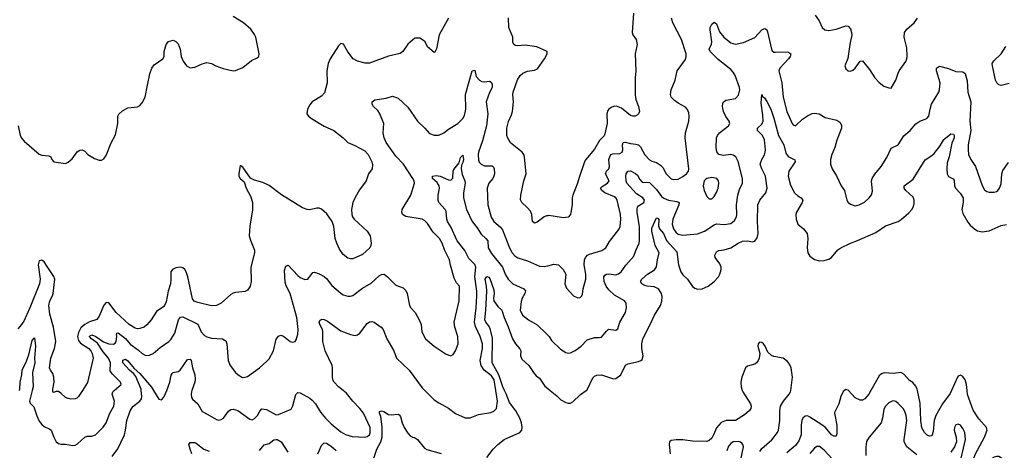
# Model space of a CAD drawing. Header units: inches. Extents: x 2134017 to 2292458, y 756222 to 916513.
# Tile 79 of 256: x 2155586 to 2163816, y 839501 to 843096. Entities that reach past the tile are written whole.
import ezdxf

# ---------------------------------------------------------------- set-up
doc = ezdxf.new("R2010")
doc.units = ezdxf.units.IN
doc.header["$MEASUREMENT"] = 0
for name, color, linetype in [('C1853', 7, 'Continuous'), ('C1854', 7, 'Continuous'), ('C1863', 7, 'Continuous'), ('C1864', 7, 'Continuous')]:
    doc.layers.add(name, color=color, linetype=linetype)

msp = doc.modelspace()

# ---------------------------------------------------------------- linework, layer by layer
at = {"layer": 'C1853', "color": 5}
for points, elevation in [([(2155690.4, 840000), (2155669.1, 839910), (2155673.7, 839893.7), (2155704.3, 839864.3), (2155728.2, 839788.2), (2155750, 839742.7), (2155770, 839716.1), (2155790, 839700.2), (2155838.4, 839678.4), (2155849.1, 839669.1), (2155870.4, 839610.4), (2155890.9, 839570.9), (2155910, 839558), (2155931.1, 839551.1), (2155969.1, 839550.9), (2156030, 839542), (2156050, 839544.9), (2156070, 839554), (2156130, 839610.6), (2156150, 839619.3), (2156190, 839619.6), (2156220.9, 839630), (2156284.9, 839695.1), (2156308.7, 839731.3), (2156339.2, 839810), (2156374, 839870), (2156379.3, 839910), (2156359.8, 839970), (2156365.1, 839990), (2156376.5, 840000)], 360), ([(2156110.7, 840000), (2156078.4, 839950), (2156063.3, 839936.7), (2156049.7, 839930.3), (2156012.7, 839927.3), (2155990, 839932), (2155970, 839940.3), (2155930, 839978), (2155910, 839990.3), (2155889.6, 839990.4), (2155870, 839984.4), (2155864.4, 839990), (2155863.8, 840000)], 380), ([(2156359, 839450), (2156406.7, 839513.3), (2156462.3, 839630), (2156471.2, 839668.8), (2156480.2, 839750), (2156510, 839830.4), (2156532.9, 839867.1), (2156590, 839911.3), (2156602.9, 839930), (2156607.5, 839950), (2156602.7, 840000)], 340), ([(2156703.9, 840000), (2156750, 839928.5), (2156770, 839921.6), (2156790, 839944.4), (2156804.9, 839975.1), (2156814.7, 840000)], 340), ([(2157026.1, 840000), (2157022.7, 839990), (2157018.5, 839970), (2157022.1, 839942.1), (2157030, 839928.9), (2157074.6, 839890), (2157110, 839823.8), (2157159.9, 839799.9), (2157230, 839757.2), (2157250, 839752.9), (2157270, 839757.1), (2157290, 839769.3), (2157332.7, 839827.3), (2157350, 839840.2), (2157370, 839844.9), (2157410, 839834.2), (2157510, 839760.2), (2157530, 839756), (2157550, 839765.7), (2157574.3, 839790), (2157593.1, 839826.9), (2157610, 839847.3), (2157650, 839840.3), (2157730, 839797.6), (2157750, 839798.4), (2157855.1, 839844.9), (2157870, 839871), (2157893.4, 839966.6), (2157910, 839982), (2157930, 839980.4), (2158010, 839935.8), (2158030, 839919.6), (2158058.2, 839890), (2158100.1, 839820.1), (2158142.2, 839770), (2158190, 839721.5), (2158270, 839654.7), (2158310, 839632), (2158363.7, 839616.3), (2158470, 839610.3), (2158490, 839616), (2158508.8, 839631.2), (2158514.5, 839645.5), (2158515, 839690), (2158461.1, 839810), (2158430, 839849.8), (2158370.9, 839910), (2158318, 839978), (2158290.2, 840000)], 340), ([(2158972.2, 840000), (2159050, 839923.1), (2159090, 839895.8), (2159170, 839852.4), (2159230, 839808.4), (2159310, 839772.7), (2159350, 839772.2), (2159421.8, 839798.2), (2159524.8, 839815.2), (2159550, 839827), (2159570, 839850.6), (2159581, 839910), (2159566.2, 840000)], 340), ([(2159490, 839439.3), (2159542.6, 839510), (2159582, 839550), (2159636.2, 839590), (2159765.2, 839650), (2159782.7, 839670), (2159787.2, 839692.8), (2159781.3, 839730), (2159765, 839770), (2159732.4, 839830), (2159679.8, 839899.8), (2159652.6, 839972.6), (2159639.1, 840000)], 320), ([(2158545.1, 839434.9), (2158569.9, 839510), (2158604.4, 839570), (2158614.5, 839610), (2158615.3, 839695.3), (2158604, 839784), (2158594.5, 839810), (2158594.6, 839825.4), (2158609.4, 839830.6), (2158630, 839823.8), (2158670, 839800.5), (2158690, 839795.5), (2158750, 839801), (2158756.8, 839796.8), (2158770, 839782), (2158783.8, 839730), (2158800.5, 839690), (2158830, 839642.8), (2158850, 839622.8), (2158870, 839610.8), (2158887.1, 839607.1), (2158910, 839591.3), (2158970, 839518), (2158990, 839506), (2159110, 839475.3)], 320), ([(2157025.3, 839470), (2157010, 839509.3), (2157000.9, 839550), (2157010, 839566), (2157050, 839566.8), (2157061.4, 839561.4), (2157124.7, 839510), (2157170, 839494.4)], 320), ([(2157590, 839497.7), (2157630, 839547.2), (2157670, 839558.5), (2157710, 839587.1), (2157730, 839592.1), (2157739.3, 839590), (2157771, 839571), (2157826.3, 839486.3)], 320), ([(2158077.7, 839470), (2158110, 839540.7), (2158130, 839562), (2158150, 839559.3), (2158190, 839535.3), (2158230, 839500.3)], 320)]:
    msp.add_lwpolyline(points, dxfattribs=dict(at, elevation=elevation))
at = {"layer": 'C1854', "color": 5}
for points, elevation in [([(2155572.4, 842210), (2155590.4, 842130), (2155604.4, 842104.4), (2155622.9, 842082.9), (2155750, 841972.7), (2155770, 841965.7), (2155830, 841959.3), (2155846.8, 841950), (2155854, 841930), (2155870.5, 841910.5), (2155970, 841895.5), (2155990, 841905.5), (2156024.9, 841935.1), (2156066.4, 841993.6), (2156090, 842006.4), (2156108, 842008), (2156130, 841997.3), (2156156, 841970), (2156210, 841937.3), (2156250, 841922), (2156270, 841924), (2156290, 841934.8), (2156310, 841961), (2156351.5, 842068.5), (2156385.6, 842134.4), (2156405.4, 842230), (2156406.9, 842290), (2156413.7, 842306.3), (2156445.3, 842334.7), (2156490, 842359.1), (2156571.2, 842368.8), (2156590, 842379.1), (2156610, 842402.8), (2156636, 842450), (2156653.3, 842550), (2156674.7, 842645.3), (2156690, 842691.3), (2156710, 842718.8), (2156781.2, 842770), (2156793.2, 842790), (2156794, 842830), (2156809.5, 842890), (2156830, 842914), (2156870, 842924), (2156890, 842914), (2156910, 842894.8), (2156927.3, 842850), (2156934.9, 842790), (2156952, 842750), (2156979.3, 842710), (2157010, 842694), (2157050, 842700.4), (2157110, 842728), (2157150, 842738), (2157190, 842730.6), (2157224.7, 842710), (2157287.2, 842687.2), (2157370, 842668.4), (2157390, 842670.4), (2157450, 842695.8), (2157523.9, 842756.1), (2157570, 842778), (2157583.7, 842790), (2157587.3, 842810), (2157559.7, 842950), (2157550, 842972.3), (2157518, 843018), (2157458, 843070), (2157370, 843123.6)], 420), ([(2159169, 843110), (2159091.5, 842970), (2159070, 842854), (2159055.3, 842824.7), (2159050, 842822), (2158996, 842870), (2158976.3, 842910), (2158962.3, 842922.3), (2158930, 842941.1), (2158890, 842941.3), (2158829.7, 842890.3), (2158788.2, 842831.8), (2158766.5, 842813.5), (2158670, 842791.3), (2158510, 842733.8), (2158472.7, 842732.7), (2158410, 842748.9), (2158372.7, 842770), (2158328.4, 842828.4), (2158291.8, 842891.8), (2158270, 842897), (2158250, 842876.5), (2158181.6, 842770), (2158163.7, 842730), (2158153, 842670), (2158155.8, 842570), (2158133.8, 842486.2), (2158110, 842457.6), (2158031.1, 842408.9), (2158010, 842384), (2157991.8, 842350), (2157987, 842310), (2158000.9, 842290), (2158023.7, 842270), (2158130, 842208), (2158212.7, 842170), (2158290, 842109.6), (2158330, 842071.3), (2158386.5, 842046.5), (2158470, 841999.7), (2158498, 841970), (2158529.7, 841910), (2158536.1, 841883.9), (2158531.5, 841850), (2158501.3, 841810), (2158482.4, 841750), (2158425.6, 841674.4), (2158390, 841610.8), (2158371.8, 841570), (2158360.7, 841510), (2158360.9, 841470), (2158366.6, 841450), (2158382.7, 841430), (2158489.4, 841330), (2158516.2, 841290), (2158522.9, 841230), (2158522, 841210), (2158513.6, 841190), (2158450, 841135.8), (2158370, 841100.3), (2158350, 841098.7), (2158330, 841104.9), (2158290, 841136.4), (2158259.1, 841179.1), (2158235.6, 841230), (2158222.3, 841270), (2158210.4, 841370.4), (2158198, 841410), (2158154.2, 841474.2), (2158110, 841514.8), (2158090, 841522), (2158070, 841522), (2158010, 841507.7), (2157990, 841510.6), (2157950, 841526.4), (2157773.5, 841633.5), (2157670, 841710.5), (2157617.7, 841737.7), (2157550, 841756.4), (2157514.2, 841774.2), (2157450, 841864), (2157430, 841877.3), (2157416.4, 841810), (2157418, 841790), (2157428.7, 841770), (2157461.8, 841741.8), (2157477.7, 841690), (2157517, 841617), (2157531.4, 841570), (2157531.5, 841508.5), (2157510.8, 841370.8), (2157505.3, 841290), (2157513.9, 841253.9), (2157549.3, 841170.7), (2157549.5, 841150), (2157517, 841030), (2157520.9, 840910), (2157512.3, 840870), (2157504.1, 840855.9), (2157490, 840838), (2157470, 840826), (2157390, 840819.3), (2157370, 840812.7), (2157350, 840801.6), (2157270, 840730.3), (2157230, 840710.3), (2157190, 840708), (2157074, 840734), (2157045.2, 840745.2), (2157030, 840766), (2156992.4, 840950), (2156978.2, 840990), (2156966, 841010), (2156950, 841024.5), (2156930.1, 841030.1), (2156890, 841022.9), (2156862.3, 841010), (2156848.7, 840990), (2156850.5, 840930.5), (2156846.1, 840890), (2156826.7, 840830), (2156810, 840740.7), (2156796.4, 840710), (2156790, 840700.4), (2156730, 840658.4), (2156684.8, 840590), (2156650, 840549), (2156625.6, 840530), (2156590, 840516.5), (2156570, 840514.7), (2156550, 840519.1), (2156500.9, 840550), (2156391.5, 840650), (2156332.2, 840732.2), (2156310, 840733.7), (2156290, 840712.4), (2156250, 840620.4), (2156230, 840593.4), (2156170, 840573.4), (2156130, 840552.1), (2156097.8, 840522.2), (2156076.7, 840483.3), (2156069.8, 840450), (2156077.9, 840417.9), (2156095.4, 840395.4), (2156164.2, 840350), (2156182, 840330), (2156192.8, 840310), (2156199.4, 840270), (2156153.5, 840066.5), (2156110.7, 840000)], 380), ([(2160000, 841459.7), (2159990, 841458.8), (2159969.5, 841450.5), (2159910, 841406), (2159890, 841398), (2159872, 841410), (2159868, 841470), (2159856.1, 841496.1), (2159828.7, 841528.7), (2159782, 841570), (2159772.5, 841592.5), (2159774, 841630), (2159800.4, 841750), (2159819.5, 841810), (2159805.5, 841950), (2159799.6, 841970), (2159786.4, 841990), (2159689, 842069), (2159666.7, 842106.7), (2159658.7, 842130), (2159658.9, 842190), (2159672.7, 842247.3), (2159697.1, 842302.9), (2159704.2, 842330), (2159712.9, 842410), (2159708.9, 842470), (2159711.7, 842490), (2159745.9, 842594.1), (2159768.4, 842630), (2159790.6, 842650), (2159830, 842666.9), (2159890, 842675.4), (2159913.8, 842686.2), (2159973.7, 842770), (2159995.5, 842810), (2159994, 842830), (2159908.2, 842868.2), (2159810, 842882.6), (2159750, 842876.5), (2159730, 842880.4), (2159716.3, 842890), (2159709, 842909), (2159706.5, 842950), (2159675.5, 843030), (2159672, 843112)], 380), ([(2156376.5, 840000), (2156434, 840050), (2156427.8, 840070), (2156359.9, 840139.9), (2156343.4, 840163.4), (2156346.1, 840230), (2156327.5, 840270), (2156284.2, 840324.2), (2156236.3, 840396.3), (2156184.9, 840430), (2156168.4, 840450), (2156170, 840454.9), (2156190, 840465.8), (2156223.2, 840450), (2156286, 840406), (2156330, 840389.7), (2156370, 840387.3), (2156384.1, 840395.9), (2156392.8, 840410), (2156397.5, 840450), (2156394.3, 840470), (2156400.9, 840479.1), (2156410, 840482), (2156470, 840434.4), (2156510, 840386), (2156578, 840338), (2156610, 840308.9), (2156635.1, 840295.1), (2156650, 840291.4), (2156670, 840294), (2156700.5, 840310), (2156760.6, 840359.4), (2156832.3, 840407.7), (2156850, 840425.3), (2156881.6, 840478.4), (2156914.8, 840590), (2156930, 840612.2), (2156950, 840613.9), (2157075, 840555), (2157101.6, 840490), (2157130, 840460.3), (2157150, 840447.2), (2157190, 840436.5), (2157282, 840430), (2157310, 840414), (2157318.4, 840390), (2157328.7, 840250), (2157346.4, 840210), (2157390, 840150.7), (2157410.8, 840130), (2157448.5, 840108.5), (2157470, 840110.5), (2157490, 840118), (2157589.2, 840190), (2157650, 840242), (2157670, 840264.9), (2157707.1, 840330), (2157731, 840429), (2157750, 840453), (2157770, 840461.6), (2157790, 840454.4), (2157848, 840410), (2157870, 840403.7), (2157889.6, 840410.4), (2157897, 840423), (2157909.7, 840470.3), (2157913.3, 840510), (2157902.3, 840610), (2157846.8, 840810), (2157812.7, 840872.7), (2157803.7, 840903.7), (2157798.5, 841001.5), (2157810, 841039.1), (2157830, 841045.3), (2157910, 840961.1), (2157930, 840944.5), (2157970, 840926.5), (2157995.1, 840930), (2158035.9, 840984.1), (2158050, 840988.2), (2158090, 840975.3), (2158130, 840952.9), (2158150, 840936), (2158195.9, 840875.9), (2158270, 840812.4), (2158290, 840799.6), (2158330, 840786.5), (2158350, 840786.7), (2158370, 840794.2), (2158450, 840854), (2158523, 840897), (2158590, 840957.4), (2158610, 840968.9), (2158631.1, 840971.1), (2158660.3, 840950), (2158730, 840879.3), (2158790, 840857.1), (2158813.7, 840833.7), (2158824.4, 840810), (2158844.6, 840710), (2158855.8, 840690), (2158890.4, 840650), (2158925.3, 840590), (2158942.4, 840550), (2158948, 840490), (2158979.1, 840430), (2159049, 840369), (2159150, 840302), (2159190, 840290.7), (2159210, 840300.7), (2159230, 840330.8), (2159249.7, 840390), (2159247.3, 840450), (2159221.8, 840530), (2159217.4, 840570), (2159258.7, 840750), (2159261.2, 840870), (2159237.6, 840897.6), (2159218.9, 840938.9), (2159186.2, 841046.2), (2159178.3, 841090), (2159135.7, 841175.7), (2159118.2, 841230), (2159094.5, 841270), (2159042.5, 841322.5), (2158994.7, 841394.7), (2158970, 841418.7), (2158948.7, 841430), (2158812.8, 841452.8), (2158786.3, 841470), (2158779.7, 841490), (2158784, 841510), (2158854, 841630), (2158884.7, 841730), (2158882.4, 841750), (2158873.3, 841770), (2158793, 841890), (2158730, 841957.4), (2158649.8, 842070), (2158632.8, 842110), (2158623, 842150), (2158629.5, 842230.5), (2158594.7, 842314.7), (2158578.4, 842338.4), (2158543.1, 842370), (2158531.9, 842390), (2158531, 842409), (2158553.2, 842426.8), (2158650, 842441.1), (2158703.3, 842456.7), (2158750, 842441.3), (2158830, 842364.9), (2158910, 842248.2), (2158972.7, 842190), (2159010, 842145.5), (2159050, 842130.6), (2159090, 842133), (2159130, 842150.4), (2159170, 842182.6), (2159249.4, 842230), (2159291.1, 842270), (2159302.6, 842297.4), (2159313.8, 842350), (2159312.4, 842470), (2159369.3, 842669.3), (2159390, 842674.8), (2159402.4, 842622.4), (2159430, 842590.4), (2159450, 842579.5), (2159470, 842575.8), (2159510, 842582.8), (2159519.8, 842579.8), (2159530, 842572), (2159535.2, 842555.2), (2159534, 842530), (2159512.8, 842487.2), (2159485.9, 842410), (2159498.6, 842310), (2159487, 842210), (2159455.4, 842084.6), (2159420.7, 841990), (2159417.5, 841970), (2159422, 841922), (2159427.5, 841907.5), (2159443.1, 841890), (2159470, 841874.7), (2159534.5, 841874.5), (2159546, 841866), (2159552.4, 841850), (2159554.6, 841810), (2159550.3, 841790), (2159540.3, 841770), (2159506.5, 841730), (2159494.3, 841690), (2159499.1, 841550), (2159527.7, 841447.7), (2159550.2, 841410), (2159603.6, 841363.6), (2159621.5, 841341.5), (2159679, 841190), (2159702.6, 841150), (2159725.3, 841125.3), (2159750, 841108.2), (2159830, 841083.2), (2159930, 841037.7), (2159970, 841034), (2160000, 841042.1)], 360), ([(2159566.2, 840000), (2159551.3, 840090), (2159530, 840122.4), (2159468.9, 840168.9), (2159442, 840210), (2159435, 840250), (2159454, 840350), (2159453.4, 840390), (2159436.2, 840450), (2159394.8, 840534.8), (2159386.1, 840570), (2159401.8, 840690), (2159406.9, 840790), (2159406.5, 840830), (2159390.4, 840950), (2159399.9, 841030), (2159390, 841051.6), (2159341.4, 841101.4), (2159305.9, 841170), (2159241.8, 841250), (2159190, 841366.2), (2159160.7, 841410), (2159155, 841430), (2159150, 841495.6), (2159142.4, 841510), (2159089.8, 841570), (2159083.1, 841590), (2159083, 841630), (2159094.6, 841690), (2159093.3, 841710), (2159075.9, 841735.8), (2159036.3, 841770), (2159035.3, 841790), (2159066.1, 841793.9), (2159101, 841790), (2159170, 841757.6), (2159190, 841755.5), (2159205.8, 841774.2), (2159208, 841830), (2159215.1, 841844.9), (2159258.9, 841901.1), (2159270, 841944), (2159290, 841966), (2159294.2, 841930), (2159290, 841903.7), (2159279.3, 841880.7), (2159277.1, 841850), (2159283.6, 841803.6), (2159308, 841750), (2159310.2, 841730.2), (2159295.5, 841650), (2159295.1, 841610), (2159319.8, 841510), (2159367.3, 841410), (2159410, 841357.6), (2159444.4, 841304.4), (2159483.2, 841270), (2159497.8, 841250), (2159503, 841190), (2159530, 841144.9), (2159622.6, 841030), (2159646.8, 840966.8), (2159670, 840930.3), (2159707.2, 840890), (2159800.7, 840850), (2159813.5, 840833.5), (2159808.7, 840810), (2159785.3, 840770), (2159776.2, 840743.8), (2159770.3, 840670), (2159788.5, 840628.5), (2159838, 840590), (2159910, 840548.4), (2159990, 840473), (2160000, 840461.7)], 340), ([(2155863.8, 840000), (2155863.2, 840010), (2155874, 840070), (2155872.6, 840112.6), (2155863.1, 840143.1), (2155842.8, 840170), (2155836.3, 840190), (2155846.9, 840270), (2155876.1, 840350), (2155887.6, 840410), (2155868.9, 840530), (2155837, 840637), (2155830.2, 840710), (2155837.5, 840750), (2155859.3, 840790), (2155865.1, 840810), (2155879.5, 840930), (2155871, 840951), (2155816.4, 841036.4), (2155790, 841073.5), (2155770, 841087), (2155750, 841081.8), (2155739.4, 841050), (2155757, 840930), (2155751.4, 840890), (2155670.8, 840689.2), (2155619.9, 840580.1), (2155602, 840550), (2155570, 840514.2)], 380), ([(2159639.1, 840000), (2159624.4, 840030), (2159591.9, 840131.9), (2159536.3, 840230), (2159537.9, 840437.9), (2159517.3, 840517.3), (2159503.9, 840543.9), (2159482.2, 840570), (2159474.1, 840590), (2159483.1, 840670), (2159489.4, 840830), (2159487.3, 840870), (2159476.5, 840930), (2159490, 840951.4), (2159507.3, 840947.3), (2159515.8, 840935.8), (2159550, 840839.1), (2159552.1, 840810), (2159545.5, 840770), (2159549.4, 840750), (2159582.1, 840702.1), (2159616.9, 840670), (2159634.6, 840610), (2159670, 840531.8), (2159704.6, 840430), (2159730, 840390.2), (2159767.6, 840347.6), (2159773.6, 840330), (2159771.3, 840290), (2159782, 840262), (2159841.3, 840210), (2159879.5, 840150), (2159903.7, 840123.7), (2159930, 840103.8), (2159975.6, 840035.6), (2160000, 840016.5)], 320), ([(2158290.2, 840000), (2158250, 840031.8), (2158214, 840070), (2158204.2, 840090), (2158200.5, 840110), (2158201.5, 840190), (2158196.8, 840210), (2158140.3, 840330), (2158120.4, 840410), (2158120.4, 840490), (2158116.4, 840510), (2158094.6, 840550), (2158089.9, 840569.9), (2158095.1, 840584.9), (2158110, 840595.2), (2158130, 840591.9), (2158157.9, 840577.9), (2158270, 840497.1), (2158350, 840466.4), (2158390, 840458.4), (2158410, 840464.4), (2158430, 840478.4), (2158490, 840559.1), (2158510, 840573.4), (2158530, 840576.3), (2158550, 840570.7), (2158608.3, 840528.3), (2158624, 840510), (2158654.4, 840430), (2158712.9, 840330), (2158734.9, 840270), (2158842, 840170), (2158950, 840022), (2158972.2, 840000)], 340), ([(2155582.1, 840000), (2155586.3, 840010), (2155589.7, 840070), (2155603.5, 840130), (2155606.6, 840173.4), (2155636.1, 840230), (2155663.4, 840296.6), (2155690, 840417.3), (2155710, 840438.8), (2155717.3, 840370), (2155709.2, 840270.8), (2155712.2, 840230), (2155692.7, 840150), (2155697.5, 840030), (2155690.4, 840000)], 360), ([(2156602.7, 840000), (2156601.7, 840010), (2156556.9, 840116.9), (2156540.2, 840140.2), (2156503.2, 840170), (2156447.1, 840230), (2156447.7, 840252.3), (2156470, 840260.3), (2156490, 840248.4), (2156543.3, 840183.3), (2156590, 840141.5), (2156686.7, 840026.7), (2156703.9, 840000)], 340), ([(2156814.7, 840000), (2156842, 840070), (2156851.5, 840128.5), (2156859.1, 840140.9), (2156870, 840150.2), (2156910, 840158.9), (2156927.3, 840170), (2156990, 840259.3), (2157010, 840260.4), (2157019.5, 840250), (2157030.3, 840190), (2157050.3, 840130), (2157054, 840094), (2157050.2, 840070), (2157026.1, 840000)], 340)]:
    msp.add_lwpolyline(points, dxfattribs=dict(at, elevation=elevation))
at = {"layer": 'C1863', "color": 5}
for points, elevation in [([(2160021, 840000), (2160076.5, 839956.5), (2160110, 839923), (2160150, 839898.4), (2160170, 839894.4), (2160190, 839894.9), (2160210, 839904.9), (2160274, 839966), (2160321.1, 840000)], 320), ([(2161625.9, 840000), (2161629.6, 839989.6), (2161694, 839890), (2161699.5, 839870), (2161697, 839850), (2161685.8, 839834.2), (2161643.4, 839796.6), (2161570, 839750.8), (2161490, 839750.6), (2161450, 839732.4), (2161410.7, 839689.3), (2161386.5, 839630), (2161370, 839602.3), (2161350, 839583.1), (2161330, 839574.6), (2161210, 839578.3), (2161130, 839589), (2161071.8, 839588.2), (2161030, 839581.7), (2161018.3, 839570), (2161015, 839550), (2161023.5, 839470)], 320), ([(2161771, 839490), (2161790, 839515.8), (2161871.8, 839588.2), (2161920.3, 839650), (2161928.1, 839670), (2161939.1, 839750), (2161939.8, 839830), (2161946.5, 839870), (2161969, 839910), (2162018.5, 839970), (2162029, 839990), (2162030.4, 840000)], 320), ([(2162480.2, 840000), (2162470, 839992.4), (2162450.2, 839950), (2162431.8, 839888.2), (2162398.8, 839821.2), (2162397.2, 839810), (2162415.7, 839710), (2162416.3, 839643.7), (2162410, 839618), (2162390, 839618.2), (2162370, 839630.7), (2162320.2, 839690), (2162290, 839714.2), (2162190, 839778.7), (2162170, 839788.9), (2162150, 839786.8), (2162131.3, 839768.7), (2162123.5, 839750), (2162118, 839710), (2162116.8, 839630), (2162099.3, 839580.7), (2162070, 839541.6), (2161999.3, 839480.7)], 320), ([(2162699.5, 840000), (2162682.2, 839970), (2162650, 839929.8), (2162630, 839918), (2162610, 839918.4), (2162570, 839938.7), (2162513.6, 840000)], 320), ([(2163375.4, 840000), (2163364.5, 839975.5), (2163298.7, 839890), (2163242.3, 839790), (2163228.6, 839750), (2163221.1, 839658.9), (2163210, 839622.7), (2163190, 839619.6), (2163170, 839628.3), (2163147.6, 839650), (2163127.7, 839687.7), (2163117.4, 839750), (2163113.3, 839893.3), (2163088.9, 840000)], 320), ([(2163870, 839343.4), (2163810, 839423.2), (2163770, 839449.5), (2163750, 839450.3), (2163730, 839443.9), (2163706.8, 839430), (2163667.7, 839392.3), (2163630, 839340.7), (2163604.3, 839295.7), (2163550, 839158), (2163530, 839131.5), (2163516.4, 839150), (2163526.4, 839310), (2163538.2, 839370), (2163573.3, 839466.7), (2163651.3, 839610), (2163671.9, 839670), (2163667.6, 839690), (2163602.5, 839762.5), (2163555.7, 839835.7), (2163507.6, 839967.6), (2163504.8, 840000)], 320), ([(2163083.4, 839463.4), (2163000.5, 839530), (2162979.8, 839570), (2162978.5, 839590), (2162999.9, 839750), (2162996, 839790), (2162985.4, 839825.4), (2162970, 839849.7), (2162930, 839892.6), (2162910, 839906.9), (2162890, 839912.4), (2162878, 839910), (2162850, 839897.4), (2162822.6, 839870), (2162810, 839844), (2162799, 839770), (2162785.7, 839730), (2162687, 839610), (2162664.9, 839575.1), (2162658.3, 839530), (2162657.5, 839457.5)], 340), ([(2163437.7, 839362.3), (2163492, 839590), (2163485.1, 839650), (2163470, 839683.7), (2163449, 839710), (2163430, 839717.6), (2163410, 839713.6), (2163398.9, 839690), (2163396.5, 839670), (2163414.6, 839610), (2163415.8, 839570), (2163400.3, 839530), (2163370, 839485.1)], 340), ([(2161611.8, 839410), (2161635, 839530), (2161630.8, 839550), (2161620.7, 839560.7), (2161610, 839569.7), (2161590, 839575.1), (2161550, 839571.1), (2161530, 839558), (2161510, 839536.2), (2161496.7, 839496.7)], 340), ([(2162377.2, 839430), (2162310, 839501.7), (2162270, 839531.1), (2162250, 839531.1), (2162230, 839519.7), (2162190, 839474.8)], 340)]:
    msp.add_lwpolyline(points, dxfattribs=dict(at, elevation=elevation))
at = {"layer": 'C1864', "color": 5}
for points, elevation in [([(2160716.9, 843150), (2160706, 842990), (2160712, 842970), (2160739.6, 842930), (2160747.6, 842890), (2160729.7, 842810.3), (2160736.4, 842670), (2160731.2, 842611.2), (2160729.6, 842469.6), (2160735.6, 842430), (2160758.4, 842370), (2160766, 842330), (2160759, 842310), (2160750, 842301), (2160730, 842290.8), (2160710, 842290.8), (2160690, 842297.3), (2160617.3, 842357.3), (2160573.2, 842373.2), (2160550, 842371.3), (2160530, 842363.2), (2160510.6, 842349.4), (2160502.4, 842337.6), (2160494.2, 842310), (2160496.2, 842230), (2160478, 842142), (2160470, 842125.3), (2160431.8, 842088.2), (2160390, 842014), (2160318.7, 841930), (2160306.6, 841910), (2160261.7, 841778.3), (2160249.6, 841730), (2160208, 841630), (2160203, 841610), (2160204.2, 841550), (2160193.4, 841486.6), (2160189, 841470), (2160170, 841446), (2160130, 841441), (2160010, 841460.7), (2160000, 841459.7)], 380), ([(2162235.1, 843135.1), (2162267.1, 843087.1), (2162293, 843030), (2162316, 843010), (2162350, 843004.9), (2162410, 843017.7), (2162490, 843046), (2162510, 843043), (2162530, 843021), (2162539.5, 842990), (2162540.3, 842970), (2162523.6, 842890), (2162506.7, 842773.3), (2162483.8, 842710), (2162490, 842686), (2162510, 842667.7), (2162530, 842665.5), (2162550, 842673.4), (2162570, 842690.6), (2162610, 842750.6), (2162630, 842753.4), (2162690, 842680.7), (2162733.4, 842610), (2162770, 842570.7), (2162810, 842542), (2162850, 842526), (2162870, 842524.7), (2162909.6, 842590), (2162927.3, 842650), (2162937.6, 842670), (2162991.8, 842748.2), (2163001.1, 842770), (2163004.8, 842790), (2163001.3, 842861.3), (2162977.4, 842950), (2162981.3, 842990), (2163002.2, 843017.8), (2163061.3, 843070), (2163089.6, 843110)], 360), ([(2160000, 841042.1), (2160050, 841055.5), (2160090, 841048.5), (2160128.2, 841010), (2160150.4, 840970), (2160142, 840890), (2160155.3, 840855.3), (2160214.8, 840790), (2160250, 840773), (2160270, 840777.1), (2160284.5, 840790), (2160290, 840804.7), (2160295.4, 840850), (2160317.4, 840930), (2160318, 840970), (2160303.7, 841050), (2160307.5, 841090), (2160315.1, 841110), (2160331.2, 841128.8), (2160350, 841138.9), (2160451.3, 841168.7), (2160484.2, 841190), (2160517, 841243), (2160594.5, 841345.5), (2160605.1, 841370), (2160610.8, 841429.2), (2160608.7, 841470), (2160579.8, 841590), (2160568.6, 841608.6), (2160556.9, 841616.9), (2160476.8, 841650), (2160450.9, 841670), (2160442, 841690), (2160455.9, 841704.1), (2160500.4, 841730), (2160512.7, 841750), (2160482.9, 841810), (2160490.8, 841830), (2160509.1, 841850.9), (2160515.7, 841870), (2160510.6, 841930), (2160520.5, 841959.5), (2160530, 841970.2), (2160545.1, 841974.9), (2160600.9, 841979.1), (2160622, 841990), (2160626.8, 842010), (2160623.2, 842050), (2160630, 842070.3), (2160650, 842072.8), (2160690, 842062), (2160736.2, 842056.2), (2160757.4, 842050), (2160775.5, 842035.5), (2160810, 841967.2), (2160850, 841925.7), (2160870, 841915.6), (2160910, 841904.9), (2160942.6, 841882.6), (2160961, 841861), (2160990, 841808.4), (2161030, 841768.5), (2161050, 841761.3), (2161090, 841764.2), (2161130, 841786.4), (2161159.3, 841810), (2161175.1, 841830), (2161178, 841850), (2161148.5, 842110), (2161152.3, 842150), (2161177.7, 842250), (2161181.3, 842290), (2161178.6, 842318.6), (2161166.7, 842346.7), (2161150, 842364.5), (2161090, 842398), (2161060.3, 842420.3), (2161031.3, 842450), (2161025.1, 842470), (2161031.3, 842510), (2161065.1, 842590), (2161082.4, 842670), (2161150, 842764.9), (2161157.7, 842790), (2161158, 842810), (2161117.7, 842930), (2161045.6, 843070), (2161034.5, 843110)], 360), ([(2160000, 840461.7), (2160010.2, 840450.2), (2160030, 840416.3), (2160105.4, 840345.4), (2160150, 840318), (2160170, 840312.7), (2160190, 840314.9), (2160230, 840335.3), (2160279.5, 840370), (2160330, 840422), (2160390, 840443), (2160430, 840441.3), (2160450, 840446.4), (2160490, 840496.3), (2160508.6, 840511.4), (2160570, 840502.4), (2160584.7, 840515.3), (2160602.4, 840570), (2160648.3, 840650), (2160658.5, 840690), (2160656.3, 840730), (2160640.7, 840750), (2160557.3, 840797.3), (2160510, 840839.3), (2160488.3, 840870), (2160471.3, 840908.7), (2160468.7, 840950), (2160476.6, 840963.4), (2160490, 840971.7), (2160510, 840973.6), (2160570, 840967), (2160590, 840973), (2160612.8, 840990), (2160653.6, 841046.4), (2160719.3, 841120.7), (2160735.6, 841170), (2160763.1, 841230), (2160766.9, 841253.1), (2160767.5, 841367.5), (2160746.4, 841490), (2160745.9, 841514.1), (2160749.8, 841530.2), (2160758.6, 841541.4), (2160803.6, 841570), (2160809.7, 841590), (2160794.8, 841610), (2160741.5, 841641.5), (2160662, 841730), (2160655.4, 841750), (2160651.4, 841790), (2160654.6, 841810), (2160668, 841832), (2160690, 841834.2), (2160733, 841813), (2160750, 841798.4), (2160770, 841760.7), (2160790, 841740.1), (2160850, 841737.8), (2160910, 841677.2), (2160950, 841620.1), (2160970, 841606.3), (2161010, 841588.5), (2161079.1, 841579.1), (2161097, 841570), (2161095.6, 841550), (2161046.3, 841430), (2161040.2, 841390), (2161050, 841348.8), (2161070, 841321.3), (2161090, 841306.5), (2161130, 841298), (2161250, 841308.9), (2161309, 841331), (2161390, 841383.6), (2161409.8, 841390.2), (2161474.6, 841385.4), (2161530, 841394.9), (2161560, 841420), (2161576.9, 841450), (2161581, 841470), (2161578, 841550), (2161589.8, 841630), (2161602.5, 841677.5), (2161626.6, 841730), (2161628.3, 841750), (2161627.1, 841770), (2161591.4, 841911.4), (2161571.1, 841950), (2161550, 841965.1), (2161530, 841969.8), (2161470, 841961.8), (2161429.8, 841969.8), (2161412.5, 841992.5), (2161407.3, 842030), (2161411.1, 842110), (2161418, 842130), (2161436.3, 842150), (2161511.3, 842208.7), (2161521.7, 842230), (2161515.6, 842250), (2161488.7, 842288.7), (2161469.8, 842330), (2161460.8, 842370), (2161462.6, 842397.4), (2161469.8, 842410.2), (2161490, 842424.2), (2161570, 842437.6), (2161593.8, 842466.2), (2161605.6, 842510), (2161602.5, 842530), (2161565, 842630), (2161550, 842657.6), (2161530, 842679.8), (2161424.1, 842764.1), (2161357, 842830), (2161349.5, 842850), (2161368.3, 842891.7), (2161370.8, 842910), (2161356.1, 843010), (2161358, 843030), (2161370, 843059.3), (2161390, 843076.3), (2161410, 843062.8), (2161435.8, 842995.8), (2161472.6, 842950), (2161530, 842902.6), (2161570, 842891.2), (2161635.6, 842904.4), (2161730, 842948.5), (2161790, 843012.4), (2161810, 843023), (2161819.5, 843019.5), (2161830, 843011), (2161835.5, 842995.5), (2161869.2, 842849.2), (2161875.8, 842835.8), (2161890, 842825.7), (2161904, 842824), (2162006.8, 842826.8), (2162031.3, 842810), (2162026.8, 842790), (2162013, 842770), (2161939.5, 842690), (2161930.3, 842670), (2161956.9, 842570), (2161966.9, 842450), (2161997.8, 842330), (2162042.6, 842230), (2162050, 842218), (2162070, 842210.4), (2162130, 842265.3), (2162170, 842293.7), (2162210, 842313.1), (2162230, 842314.9), (2162268.6, 842308.6), (2162318, 842278), (2162416.7, 842256.7), (2162440.9, 842240.9), (2162454.3, 842214.3), (2162454.3, 842190), (2162416.9, 842090), (2162399.6, 842030), (2162373.7, 841970), (2162364.4, 841930), (2162363.8, 841890), (2162377.1, 841850), (2162413.5, 841793.5), (2162452.4, 841710), (2162479.3, 841670), (2162499.1, 841590), (2162510.8, 841570), (2162530, 841556.3), (2162570, 841543.1), (2162604, 841550), (2162647.5, 841572.5), (2162687.6, 841610), (2162705.1, 841634.9), (2162715.1, 841664.9), (2162706.2, 841750), (2162712.6, 841770), (2162733.9, 841806.1), (2162786.3, 841870), (2162834.3, 841945.7), (2162870, 842022.8), (2162930, 842050.4), (2162974.9, 842125.1), (2163029.8, 842170), (2163074.9, 842225.1), (2163110, 842247.7), (2163168.3, 842271.7), (2163185.6, 842290), (2163196, 842350), (2163208.4, 842390), (2163267.3, 842490), (2163273.3, 842510), (2163278.3, 842570), (2163247.8, 842670), (2163250, 842690.8), (2163272.9, 842707.1), (2163350, 842689), (2163410, 842663.6), (2163470, 842662), (2163490, 842645.5), (2163504.8, 842584.8), (2163510.8, 842490), (2163534.9, 842410), (2163526.7, 842250), (2163535.7, 842170), (2163514.7, 842050), (2163512.3, 842010), (2163517.7, 841970), (2163534.6, 841930), (2163575.2, 841870), (2163630, 841710.8), (2163650, 841676.3), (2163670, 841660.5), (2163690, 841654.9), (2163730, 841655.8), (2163750, 841661.3), (2163762, 841670), (2163776.9, 841690), (2163790, 841726), (2163796.4, 841810), (2163802.9, 841837.1), (2163850, 841904.4)], 340), ([(2163856.6, 842563.4), (2163790, 842547.1), (2163770, 842552.1), (2163752.1, 842570), (2163743.5, 842590), (2163715.8, 842710), (2163715.1, 842730), (2163727.6, 842752.4), (2163790, 842810.5), (2163828.1, 842871.9)], 340), ([(2160321.1, 840000), (2160330, 840006.4), (2160375.6, 840104.4), (2160390, 840119), (2160410, 840129.1), (2160450, 840131.6), (2160550, 840096.9), (2160570, 840100.3), (2160610, 840131.6), (2160650, 840211.7), (2160670, 840224), (2160757, 840243), (2160779, 840250), (2160790, 840258.8), (2160797.4, 840290), (2160786.6, 840350), (2160786.6, 840390), (2160795.3, 840430), (2160856.4, 840550), (2160890.7, 840629.3), (2160942, 840710), (2160953.9, 840746.1), (2160955.9, 840784.1), (2160950.6, 840810), (2160924.2, 840850), (2160890, 840866.4), (2160830.7, 840870.7), (2160810, 840877.6), (2160785.6, 840890), (2160774, 840910), (2160785.6, 840930), (2160833.5, 840970), (2160891.4, 841008.6), (2160910, 841033.4), (2160915.9, 841090), (2160929.9, 841150), (2160898.2, 841210), (2160868.4, 841330), (2160870, 841354.3), (2160910, 841442.8), (2160919.8, 841439.8), (2160927.9, 841427.9), (2160925.8, 841374.2), (2160933.5, 841350), (2160967.4, 841310), (2160992.7, 841252.7), (2161077.8, 841157.8), (2161091.2, 841050), (2161110.8, 840990), (2161130, 840964.8), (2161168.3, 840928.3), (2161210, 840869.2), (2161230, 840854.5), (2161250, 840847.3), (2161290, 840848.4), (2161341.1, 840870), (2161391.9, 840910), (2161425.7, 840950), (2161437, 840970), (2161449.9, 841010), (2161449.2, 841030), (2161437.7, 841057.7), (2161398.8, 841110), (2161395.3, 841130), (2161410, 841158), (2161430, 841168), (2161474, 841174), (2161530, 841190.9), (2161590, 841231.1), (2161627.2, 841247.2), (2161670.3, 841250.3), (2161710, 841240.7), (2161730, 841247.3), (2161750, 841273.4), (2161759.3, 841310), (2161751.9, 841410), (2161754.7, 841550), (2161772.4, 841590), (2161823, 841650), (2161834.3, 841690), (2161820.5, 841790), (2161788, 841850), (2161776.5, 841890), (2161788.1, 841930), (2161811, 841969), (2161818.1, 841990), (2161820.2, 842010), (2161811.5, 842091.5), (2161795.1, 842130), (2161753.6, 842170), (2161753.6, 842190), (2161790, 842222.3), (2161799.3, 842250), (2161798.7, 842298.7), (2161782.2, 842397.8), (2161790, 842470.7), (2161793.7, 842453.7), (2161810, 842442.8), (2161830, 842414), (2161864, 842350), (2161890, 842273), (2161928.8, 842130), (2161971.6, 842050), (2161990, 841982.4), (2162010, 841954.6), (2162065.8, 841925.8), (2162067, 841910), (2162015.1, 841830), (2162008.7, 841790), (2162030, 841714.4), (2162062.7, 841650), (2162090, 841624.6), (2162119.1, 841610), (2162131.8, 841590), (2162126.3, 841570), (2162079.1, 841490), (2162073.6, 841470), (2162077.3, 841430), (2162090.4, 841390), (2162137.6, 841350), (2162167.4, 841310), (2162174.9, 841270), (2162167.2, 841190), (2162173.8, 841150), (2162190, 841121.1), (2162230, 841092.7), (2162270, 841083.2), (2162310, 841085.4), (2162350, 841096.5), (2162370, 841110.3), (2162425.4, 841174.6), (2162450, 841191.7), (2162530, 841230.3), (2162590, 841251.8), (2162741.8, 841318.2), (2162823.9, 841376.1), (2162928, 841412), (2162953.2, 841426.8), (2163017, 841483), (2163042.9, 841510), (2163055.1, 841530), (2163062.3, 841557.7), (2163062, 841590), (2163052.9, 841612.9), (2162992.6, 841670), (2162978, 841690), (2162979.6, 841710), (2163054.3, 841765.7), (2163155.4, 841924.6), (2163210, 841961.1), (2163230, 841979.6), (2163278.3, 842041.7), (2163310, 842094.9), (2163370, 842142), (2163390, 842141), (2163395.5, 842130), (2163395.3, 842110), (2163376.1, 842063.9), (2163354.1, 841950), (2163338.7, 841901.3), (2163335.1, 841850), (2163338, 841810), (2163350, 841787.1), (2163387.5, 841767.5), (2163397.3, 841757.3), (2163398.9, 841710), (2163407.5, 841690), (2163448.1, 841648.1), (2163471.6, 841610), (2163472.5, 841570), (2163459.7, 841510), (2163470, 841477.1), (2163510, 841406.4), (2163530, 841380.3), (2163570, 841345.7), (2163592.7, 841332.7), (2163630, 841325.7), (2163690, 841332.7), (2163790, 841376.5), (2163834.6, 841385.4)], 320), ([(2162030.4, 840000), (2162045.7, 840110), (2162035.1, 840190), (2162021, 840221), (2162003.3, 840243.3), (2161966.6, 840270), (2161890, 840283.1), (2161870, 840292.1), (2161840.2, 840320.2), (2161816.8, 840370), (2161802.6, 840390), (2161790, 840401), (2161770, 840403), (2161758.9, 840390), (2161754.6, 840370), (2161772.7, 840310), (2161765.5, 840270), (2161757.3, 840250), (2161744.6, 840230), (2161730, 840218.7), (2161670, 840204.4), (2161653.4, 840190), (2161621.4, 840110), (2161612.5, 840070), (2161615.3, 840030), (2161625.9, 840000)], 320), ([(2163088.9, 840000), (2163086.6, 840010), (2163076.6, 840036.6), (2163050, 840065.6), (2163023.5, 840083.5), (2162975.6, 840135.6), (2162950, 840150.9), (2162890, 840141.8), (2162812.7, 840147.3), (2162790, 840140.5), (2162770, 840121.6), (2162699.5, 840000)], 320), ([(2163504.8, 840000), (2163500.4, 840050), (2163490, 840089.7), (2163470, 840117.1), (2163450, 840128.5), (2163430, 840118.9), (2163424.5, 840110), (2163375.4, 840000)], 320), ([(2160000, 840016.5), (2160021, 840000)], 320), ([(2162513.6, 840000), (2162510, 840003.9), (2162490, 840007.3), (2162480.2, 840000)], 320)]:
    msp.add_lwpolyline(points, dxfattribs=dict(at, elevation=elevation))
at = {"layer": 'C1864', "color": 5, "elevation": 360}
msp.add_lwpolyline([(2161370, 841777.4), (2161330, 841771), (2161317.4, 841762.6), (2161306, 841750), (2161299, 841710), (2161306, 841670), (2161330, 841620.4), (2161350, 841600.3), (2161370, 841600.3), (2161390, 841620.3), (2161410, 841653), (2161423.9, 841690), (2161429.7, 841730), (2161428, 841750), (2161414, 841770)], close=True, dxfattribs=at)

doc.saveas('drawing.dxf')
